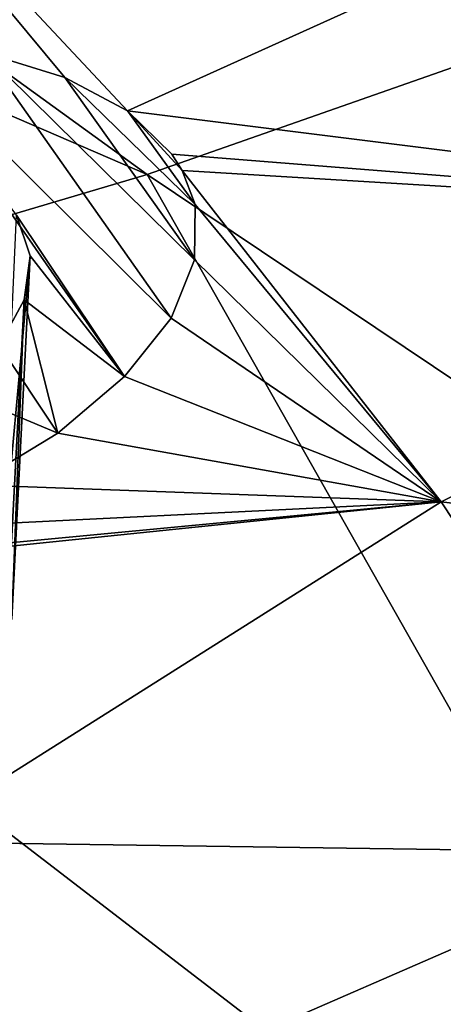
# Model space of a CAD drawing. Header units: metres. Extents: x -106 to 264, y -111 to 81.
# Tile 202 of 256: x 226.2 to 227.65, y 11.41 to 14.78. Entities that reach past the tile are written whole.
import ezdxf

# ---------------------------------------------------------------- set-up
doc = ezdxf.new("R2010")
doc.units = ezdxf.units.M
doc.layers.add('solid_20422013', color=7, linetype='CONTINUOUS')

msp = doc.modelspace()

# ---------------------------------------------------------------- linework, layer by layer
at = {"layer": 'solid_20422013'}
for points in [[(226.63298, 14.251004, 232.954727), (221.640701, 17.866461, 228.152573), (219.65683, 17.266117, 229.82164)], [(226.63298, 14.251004, 232.954727), (228.899445, 15.046719, 230.742706), (221.640701, 17.866461, 228.152573)], [(224.17598, 13.523116, 234.978348), (226.63298, 14.251004, 232.954727), (219.65683, 17.266117, 229.82164)], [(226.565292, 14.468536, 171.01239), (225.504654, 15.601985, 168.449661), (228.448761, 15.32055, 170.188934)], [(226.3517, 14.582911, 170.712296), (226.074188, 14.667795, 170.44281), (225.504654, 15.601985, 168.449661)], [(226.565292, 14.468536, 171.01239), (226.3517, 14.582911, 170.712296), (225.504654, 15.601985, 168.449661)], [(226.565292, 14.468536, 171.01239), (228.448761, 15.32055, 170.188934), (229.554916, 14.095318, 172.906067)], [(232.209747, 10.512824, 236.961838), (228.899445, 15.046719, 230.742706), (226.63298, 14.251004, 232.954727)], [(225.750015, 14.716037, 170.224564), (226.714645, 13.760645, 172.415085), (226.555283, 13.560345, 172.737839)], [(226.074188, 14.667795, 170.44281), (226.714645, 13.760645, 172.415085), (225.750015, 14.716037, 170.224564)], [(226.186203, 14.112048, 171.542969), (225.750015, 14.716037, 170.224564), (226.555283, 13.560345, 172.737839)], [(226.074188, 14.667795, 170.44281), (226.794464, 13.959728, 172.06636), (226.714645, 13.760645, 172.415085)], [(226.3517, 14.582911, 170.712296), (226.794464, 13.959728, 172.06636), (226.074188, 14.667795, 170.44281)], [(226.3517, 14.582911, 170.712296), (226.796539, 14.149304, 171.707138), (226.794464, 13.959728, 172.06636)], [(226.565292, 14.468536, 171.01239), (226.796539, 14.149304, 171.707138), (226.3517, 14.582911, 170.712296)], [(226.716751, 14.320928, 171.350922), (226.565292, 14.468536, 171.01239), (229.554916, 14.095318, 172.906067)], [(226.752594, 14.264704, 171.471359), (226.565292, 14.468536, 171.01239), (226.716751, 14.320928, 171.350922)], [(226.796539, 14.149304, 171.707138), (226.565292, 14.468536, 171.01239), (226.752594, 14.264704, 171.471359)], [(226.752594, 14.264704, 171.471359), (226.716751, 14.320928, 171.350922), (229.554916, 14.095318, 172.906067)], [(229.259247, 9.617879, 239.449524), (226.63298, 14.251004, 232.954727), (224.17598, 13.523116, 234.978348)], [(229.259247, 9.617879, 239.449524), (232.209747, 10.512824, 236.961838), (226.63298, 14.251004, 232.954727)], [(227.638123, 13.132083, 173.965134), (226.752594, 14.264704, 171.471359), (229.554916, 14.095318, 172.906067)], [(226.796539, 14.149304, 171.707138), (226.752594, 14.264704, 171.471359), (227.638123, 13.132083, 173.965134)], [(226.794464, 13.959728, 172.06636), (226.796539, 14.149304, 171.707138), (227.638123, 13.132083, 173.965134)], [(226.128235, 12.837983, 171.084396), (226.186203, 14.112048, 171.542969), (226.232178, 13.973414, 171.824997)], [(226.232178, 13.973414, 171.824997), (226.186203, 14.112048, 171.542969), (226.555283, 13.560345, 172.737839)], [(227.638123, 13.132083, 173.965134), (229.554916, 14.095318, 172.906067), (230.54895, 12.785143, 175.761978)], [(226.170029, 12.730891, 171.361191), (226.128235, 12.837983, 171.084396), (226.232178, 13.973414, 171.824997)], [(226.170029, 12.730891, 171.361191), (226.232178, 13.973414, 171.824997), (226.212036, 13.822989, 172.105988)], [(226.212036, 13.822989, 172.105988), (226.232178, 13.973414, 171.824997), (226.555283, 13.560345, 172.737839)], [(226.714645, 13.760645, 172.415085), (226.794464, 13.959728, 172.06636), (227.638123, 13.132083, 173.965134)], [(226.126221, 13.666383, 172.372894), (226.212036, 13.822989, 172.105988), (226.326859, 13.367331, 173.023239)], [(226.149216, 12.621688, 171.639526), (226.212036, 13.822989, 172.105988), (226.126221, 13.666383, 172.372894)], [(226.149216, 12.621688, 171.639526), (226.170029, 12.730891, 171.361191), (226.212036, 13.822989, 172.105988)], [(226.212036, 13.822989, 172.105988), (226.555283, 13.560345, 172.737839), (226.326859, 13.367331, 173.023239)], [(226.555283, 13.560345, 172.737839), (226.714645, 13.760645, 172.415085), (227.638123, 13.132083, 173.965134)], [(225.978394, 13.512986, 172.614761), (226.126221, 13.666383, 172.372894), (226.326859, 13.367331, 173.023239)], [(226.326859, 13.367331, 173.023239), (226.555283, 13.560345, 172.737839), (227.638123, 13.132083, 173.965134)], [(226.092651, 8.812142, 241.689438), (229.259247, 9.617879, 239.449524), (224.17598, 13.523116, 234.978348)], [(225.978394, 13.512986, 172.614761), (226.326859, 13.367331, 173.023239), (226.035629, 13.190867, 173.256485)], [(226.035629, 13.190867, 173.256485), (226.326859, 13.367331, 173.023239), (227.638123, 13.132083, 173.965134)], [(225.696304, 13.036869, 173.431961), (226.035629, 13.190867, 173.256485), (227.638123, 13.132083, 173.965134)], [(225.201904, 12.881207, 173.559143), (225.320694, 12.912663, 173.539703), (227.638123, 13.132083, 173.965134)], [(225.797089, 11.9701, 175.550888), (225.201904, 12.881207, 173.559143), (227.638123, 13.132083, 173.965134)], [(225.320694, 12.912663, 173.539703), (225.696304, 13.036869, 173.431961), (227.638123, 13.132083, 173.965134)], [(225.797089, 11.9701, 175.550888), (227.638123, 13.132083, 173.965134), (228.43129, 11.932905, 176.569336)], [(228.43129, 11.932905, 176.569336), (227.638123, 13.132083, 173.965134), (230.54895, 12.785143, 175.761978)], [(223.884186, 10.739538, 177.371429), (225.797089, 11.9701, 175.550888), (226.322052, 11.014275, 177.616531)], [(226.322052, 11.014275, 177.616531), (225.797089, 11.9701, 175.550888), (228.43129, 11.932905, 176.569336)], [(226.322052, 11.014275, 177.616531), (228.43129, 11.932905, 176.569336), (229.084854, 10.662337, 179.295059)]]:
    msp.add_3dface(points, dxfattribs=at)

doc.saveas('drawing.dxf')
